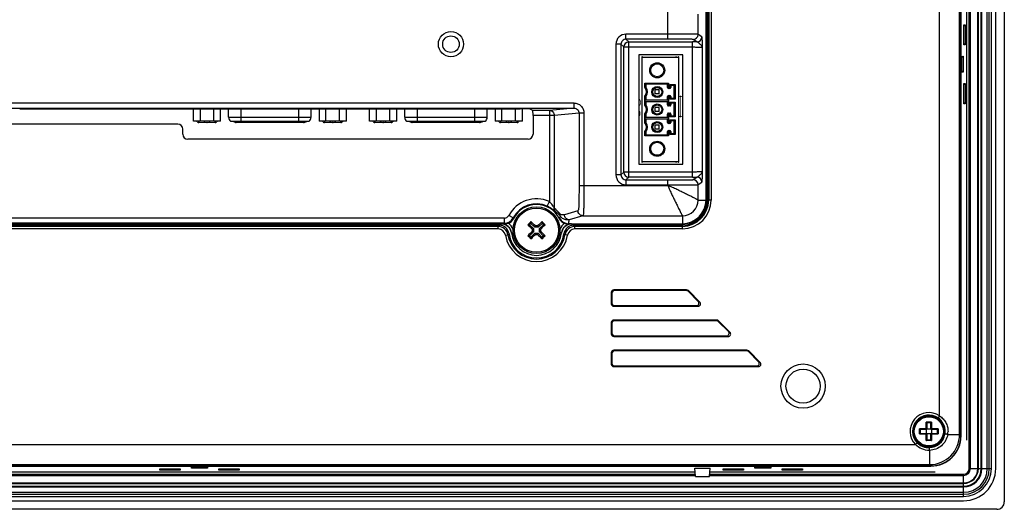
# Model space of a CAD drawing. Header units: millimetres. Extents: x 0 to 2577, y 0 to 841.
# Tile 60 of 68: x 2372 to 2568, y 361 to 458. Entities that reach past the tile are written whole.
import ezdxf

# ---------------------------------------------------------------- set-up
doc = ezdxf.new("R2010")
doc.units = ezdxf.units.MM
doc.layers.add('11_COMPONENTS', color=7, linetype='Continuous')

msp = doc.modelspace()

# ---------------------------------------------------------------- linework, layer by layer
at = {"layer": '11_COMPONENTS', "color": 7, "linetype": 'Continuous'}
for p, q in [((2567.783, 620.359), (2567.783, 362.357)), ((2560.786, 368.958), (2560.786, 613.758)), ((2561.031, 368.958), (2561.031, 613.758)), ((2562.534, 368.958), (2562.534, 613.758)), ((2562.621, 368.958), (2562.621, 613.758)), ((2563.184, 368.958), (2563.184, 613.758)), ((2563.319, 368.958), (2563.319, 613.758)), ((2564.402, 368.958), (2564.402, 613.758)), ((2564.777, 368.958), (2564.777, 613.758)), ((2565.21, 368.958), (2565.21, 613.758)), ((2566.083, 368.958), (2566.083, 613.758)), ((2558.898, 375.733), (2558.898, 606.982)), ((2559.156, 375.476), (2559.156, 607.239)), ((2559.182, 375.45), (2559.182, 607.265)), ((2560.333, 374.608), (2560.333, 608.108)), ((2554.904, 379.439), (2554.904, 603.276)), ((2508.483, 422.358), (2508.483, 560.358)), ((2508.57, 422.358), (2508.57, 560.358)), ((2508.783, 560.358), (2508.783, 422.358)), ((2509.02, 560.358), (2509.02, 422.358)), ((2509.519, 560.358), (2509.519, 422.358)), ((2500.913, 454.339), (2500.913, 460.225)), ((2506.904, 455.295), (2506.904, 459.338)), ((2559.71, 457.199), (2559.991, 457.212)), ((2559.71, 456.936), (2559.991, 457.212)), ((2559.71, 453.217), (2559.71, 457.199)), ((2559.991, 457.212), (2559.991, 453.204)), ((2500.913, 455.338), (2492.576, 455.338)), ((2492.576, 454.339), (2492.576, 455.338)), ((2500.913, 454.339), (2492.576, 454.339)), ((2492.576, 454.339), (2493.123, 453.791)), ((2506.669, 453.787), (2505.906, 454.295)), ((2507.667, 454.786), (2506.904, 455.295)), ((2491.577, 453.339), (2490.577, 453.339)), ((2490.577, 453.339), (2490.577, 427.376)), ((2491.577, 453.339), (2492.124, 452.792)), ((2491.577, 453.339), (2491.577, 427.376)), ((2492.124, 452.792), (2505.814, 452.792)), ((2492.124, 427.923), (2492.124, 452.792)), ((2493.123, 453.791), (2505.814, 453.791)), ((2493.123, 426.924), (2493.123, 453.791)), ((2505.814, 426.924), (2505.814, 453.791)), ((2507.811, 428.023), (2507.811, 452.693)), ((2559.71, 453.48), (2559.991, 453.204)), ((2559.991, 453.204), (2559.71, 453.217)), ((2503.908, 451.258), (2495.158, 451.258)), ((2495.158, 451.258), (2495.158, 429.458)), ((2495.783, 450.758), (2503.033, 450.758)), ((2495.783, 429.958), (2495.783, 450.758)), ((2503.033, 450.758), (2503.033, 429.958)), ((2503.908, 429.458), (2503.908, 451.258)), ((2559.347, 450.932), (2559.617, 450.944)), ((2559.347, 450.678), (2559.617, 450.944)), ((2559.347, 447.784), (2559.347, 450.932)), ((2559.617, 450.944), (2559.617, 447.771)), ((2559.347, 448.037), (2559.617, 447.771)), ((2559.617, 447.771), (2559.347, 447.784)), ((2496.333, 445.608), (2501.033, 445.608)), ((2496.333, 444.706), (2496.333, 445.608)), ((2496.333, 445.608), (2496.533, 445.408)), ((2500.833, 445.408), (2496.533, 445.408)), ((2496.533, 445.408), (2496.533, 444.774)), ((2501.033, 445.608), (2500.833, 445.408)), ((2500.833, 444.758), (2500.833, 445.408)), ((2500.833, 444.758), (2501.483, 444.758)), ((2501.033, 445.608), (2501.033, 444.558)), ((2501.283, 444.558), (2501.033, 444.558)), ((2501.283, 445.308), (2502.333, 445.308)), ((2501.283, 444.558), (2501.283, 445.308)), ((2501.283, 445.308), (2501.483, 445.108)), ((2502.133, 445.108), (2501.483, 445.108)), ((2501.483, 445.108), (2501.483, 444.758)), ((2502.333, 445.308), (2502.133, 445.108)), ((2502.133, 442.608), (2502.133, 445.108)), ((2502.333, 445.308), (2502.333, 442.408)), ((2559.71, 445.499), (2559.991, 445.512)), ((2559.71, 445.236), (2559.991, 445.512)), ((2559.71, 441.517), (2559.71, 445.499)), ((2559.991, 445.512), (2559.991, 441.504)), ((2496.333, 441.206), (2496.333, 443.009)), ((2496.533, 442.941), (2496.533, 442.308)), ((2499.183, 444.258), (2498.383, 444.258)), ((2498.383, 443.458), (2498.383, 444.258)), ((2499.183, 443.458), (2498.383, 443.458)), ((2499.183, 443.458), (2499.183, 444.258)), ((2501.483, 442.958), (2500.833, 442.958)), ((2500.833, 442.308), (2500.833, 442.958)), ((2501.033, 443.158), (2501.283, 443.158)), ((2501.033, 443.158), (2501.033, 441.058)), ((2501.283, 442.408), (2501.283, 443.158)), ((2501.283, 442.408), (2501.483, 442.608)), ((2502.333, 442.408), (2501.283, 442.408)), ((2501.483, 442.958), (2501.483, 442.608)), ((2501.483, 442.608), (2502.133, 442.608)), ((2502.333, 442.408), (2502.133, 442.608)), ((2322.618, 441.655), (2482.199, 441.655)), ((2322.618, 440.655), (2482.199, 440.655)), ((2372.047, 440.481), (2471.518, 440.481)), ((2406.58, 438.058), (2406.58, 440.481)), ((2407.934, 440.481), (2407.934, 438.058)), ((2410.641, 438.058), (2410.641, 440.481)), ((2411.995, 438.058), (2411.995, 440.481)), ((2413.583, 438.808), (2413.583, 440.481)), ((2416.033, 440.481), (2416.033, 438.008)), ((2427.533, 438.008), (2427.533, 440.481)), ((2429.983, 438.808), (2429.983, 440.481)), ((2431.57, 440.481), (2431.57, 438.058)), ((2432.924, 438.058), (2432.924, 440.481)), ((2435.631, 438.058), (2435.631, 440.481)), ((2436.985, 438.058), (2436.985, 440.481)), ((2441.58, 438.058), (2441.58, 440.481)), ((2442.934, 440.481), (2442.934, 438.058)), ((2445.641, 438.058), (2445.641, 440.481)), ((2446.995, 438.058), (2446.995, 440.481)), ((2448.583, 438.808), (2448.583, 440.481)), ((2451.033, 440.481), (2451.033, 438.008)), ((2462.533, 438.008), (2462.533, 440.481)), ((2464.983, 438.808), (2464.983, 440.481)), ((2466.57, 440.481), (2466.57, 438.058)), ((2467.924, 438.058), (2467.924, 440.481)), ((2470.631, 438.058), (2470.631, 440.481)), ((2471.985, 438.058), (2471.985, 440.48)), ((2474.061, 440.175), (2473.517, 440.447)), ((2482.199, 440.655), (2477.343, 440.175)), ((2482.199, 441.655), (2482.199, 440.655)), ((2496.333, 442.108), (2496.533, 442.308)), ((2496.333, 442.108), (2496.533, 441.908)), ((2496.533, 442.308), (2500.833, 442.308)), ((2500.833, 441.908), (2496.533, 441.908)), ((2496.533, 441.908), (2496.533, 441.274)), ((2499.183, 440.758), (2498.383, 440.758)), ((2498.383, 439.958), (2498.383, 440.758)), ((2499.183, 439.958), (2499.183, 440.758)), ((2501.033, 442.108), (2500.833, 442.308)), ((2501.033, 442.108), (2500.833, 441.908)), ((2500.833, 441.258), (2500.833, 441.908)), ((2500.833, 441.258), (2501.483, 441.258)), ((2501.283, 441.058), (2501.033, 441.058)), ((2501.283, 441.808), (2502.333, 441.808)), ((2501.283, 441.058), (2501.283, 441.808)), ((2501.283, 441.808), (2501.483, 441.608)), ((2502.133, 441.608), (2501.483, 441.608)), ((2501.483, 441.608), (2501.483, 441.258)), ((2502.333, 441.808), (2502.133, 441.608)), ((2502.133, 439.108), (2502.133, 441.608)), ((2502.333, 441.808), (2502.333, 438.908)), ((2559.71, 441.78), (2559.991, 441.504)), ((2559.991, 441.504), (2559.71, 441.517)), ((2413.583, 438.808), (2429.983, 438.808)), ((2448.583, 438.808), (2464.983, 438.808)), ((2477.343, 440.175), (2474.061, 440.175)), ((2478.328, 439.175), (2474.095, 439.175)), ((2474.095, 439.175), (2474.095, 435.444)), ((2477.343, 440.175), (2477.343, 422.046)), ((2483.238, 439.661), (2478.328, 439.175)), ((2478.328, 439.175), (2478.328, 420.729)), ((2484.223, 439.661), (2483.238, 439.661)), ((2483.238, 439.661), (2483.238, 425.228)), ((2484.223, 439.661), (2484.223, 425.228)), ((2496.333, 437.706), (2496.333, 439.509)), ((2496.333, 438.608), (2496.533, 438.808)), ((2496.333, 438.608), (2496.533, 438.408)), ((2496.533, 439.441), (2496.533, 438.808)), ((2496.533, 438.808), (2500.833, 438.808)), ((2499.183, 439.958), (2498.383, 439.958)), ((2501.483, 439.458), (2500.833, 439.458)), ((2500.833, 438.808), (2500.833, 439.458)), ((2501.033, 438.608), (2500.833, 438.808)), ((2501.033, 438.608), (2500.833, 438.408)), ((2501.033, 439.658), (2501.283, 439.658)), ((2501.033, 439.658), (2501.033, 437.558)), ((2501.283, 438.908), (2501.283, 439.658)), ((2501.283, 438.908), (2501.483, 439.108)), ((2502.333, 438.908), (2501.283, 438.908)), ((2501.483, 439.458), (2501.483, 439.108)), ((2501.483, 439.108), (2502.133, 439.108)), ((2502.333, 438.908), (2502.133, 439.108)), ((2403.47, 437.445), (2370.469, 437.445)), ((2411.995, 438.058), (2406.58, 438.058)), ((2413.982, 438.008), (2429.583, 438.008)), ((2418.283, 437.908), (2418.283, 438.008)), ((2418.995, 437.908), (2418.283, 437.908)), ((2418.322, 437.908), (2418.322, 438.008)), ((2418.381, 437.908), (2418.381, 438.008)), ((2418.48, 437.908), (2418.48, 438.008)), ((2418.579, 437.908), (2418.579, 438.008)), ((2418.678, 437.908), (2418.678, 438.008)), ((2418.777, 437.908), (2418.777, 438.008)), ((2418.876, 437.908), (2418.876, 438.008)), ((2418.936, 437.908), (2418.936, 438.008)), ((2418.975, 437.908), (2418.975, 438.008)), ((2418.995, 437.908), (2418.995, 438.008)), ((2428.783, 437.908), (2428.783, 438.008)), ((2428.783, 437.908), (2429.02, 437.908)), ((2428.901, 437.908), (2428.901, 438.008)), ((2429.02, 438.008), (2429.02, 437.908)), ((2436.985, 438.058), (2431.57, 438.058)), ((2446.995, 438.058), (2441.58, 438.058)), ((2448.982, 438.008), (2464.583, 438.008)), ((2453.283, 437.908), (2453.283, 438.008)), ((2453.995, 437.908), (2453.283, 437.908)), ((2453.322, 437.908), (2453.322, 438.008)), ((2453.381, 437.908), (2453.381, 438.008)), ((2453.48, 437.908), (2453.48, 438.008)), ((2453.579, 437.908), (2453.579, 438.008)), ((2453.678, 437.908), (2453.678, 438.008)), ((2453.777, 437.908), (2453.777, 438.008)), ((2453.876, 437.908), (2453.876, 438.008)), ((2453.936, 437.908), (2453.936, 438.008)), ((2453.975, 437.908), (2453.975, 438.008)), ((2453.995, 437.908), (2453.995, 438.008)), ((2463.783, 437.908), (2463.783, 438.008)), ((2463.783, 437.908), (2464.02, 437.908)), ((2463.901, 437.908), (2463.901, 438.008)), ((2464.02, 438.008), (2464.02, 437.908)), ((2471.985, 438.058), (2466.57, 438.058)), ((2500.833, 438.408), (2496.533, 438.408)), ((2496.533, 438.408), (2496.533, 437.774)), ((2499.183, 437.258), (2498.383, 437.258)), ((2498.383, 436.458), (2498.383, 437.258)), ((2499.183, 436.458), (2499.183, 437.258)), ((2500.833, 437.758), (2500.833, 438.408)), ((2500.833, 437.758), (2501.483, 437.758)), ((2501.283, 437.558), (2501.033, 437.558)), ((2501.283, 438.308), (2502.333, 438.308)), ((2501.283, 437.558), (2501.283, 438.308)), ((2501.283, 438.308), (2501.483, 438.108)), ((2502.133, 438.108), (2501.483, 438.108)), ((2501.483, 438.108), (2501.483, 437.758)), ((2502.333, 438.308), (2502.133, 438.108)), ((2502.133, 435.608), (2502.133, 438.108)), ((2502.333, 438.308), (2502.333, 435.408)), ((2404.47, 435.444), (2404.47, 436.446)), ((2496.333, 435.108), (2496.333, 436.009)), ((2496.333, 435.108), (2496.533, 435.308)), ((2501.033, 435.108), (2496.333, 435.108)), ((2496.533, 435.941), (2496.533, 435.308)), ((2496.533, 435.308), (2500.833, 435.308)), ((2499.183, 436.458), (2498.383, 436.458)), ((2501.483, 435.958), (2500.833, 435.958)), ((2500.833, 435.308), (2500.833, 435.958)), ((2501.033, 435.108), (2500.833, 435.308)), ((2501.033, 436.158), (2501.283, 436.158)), ((2501.033, 436.158), (2501.033, 435.108)), ((2501.283, 435.408), (2501.283, 436.158)), ((2501.283, 435.408), (2501.483, 435.608)), ((2502.333, 435.408), (2501.283, 435.408)), ((2501.483, 435.958), (2501.483, 435.608)), ((2501.483, 435.608), (2502.133, 435.608)), ((2502.333, 435.408), (2502.133, 435.608)), ((2473.096, 434.445), (2405.469, 434.445)), ((2495.158, 429.458), (2503.908, 429.458)), ((2503.033, 429.958), (2495.783, 429.958)), ((2491.577, 427.376), (2490.577, 427.376)), ((2491.577, 427.376), (2492.124, 427.923)), ((2505.814, 427.923), (2492.124, 427.923)), ((2492.576, 426.377), (2493.123, 426.924)), ((2505.814, 426.924), (2493.123, 426.924)), ((2505.906, 426.42), (2506.669, 426.928)), ((2483.238, 425.228), (2500.913, 425.228)), ((2492.576, 426.377), (2500.913, 426.377)), ((2492.576, 426.377), (2492.576, 425.377)), ((2492.576, 425.377), (2500.913, 425.377)), ((2500.913, 425.228), (2500.913, 426.377)), ((2506.904, 425.421), (2507.667, 425.929)), ((2506.904, 422.358), (2506.904, 425.421)), ((2476.933, 421.135), (2477.343, 422.046)), ((2506.904, 422.358), (2508.57, 422.358)), ((2509.519, 422.358), (2508.783, 422.358)), ((2470.156, 418.815), (2469.273, 419.284)), ((2483.02, 420.234), (2480.319, 419.432)), ((2484.005, 419.236), (2481.304, 418.433)), ((2484.005, 419.236), (2503.783, 419.236)), ((2503.783, 419.236), (2503.783, 417.57)), ((2347.152, 417.658), (2468.413, 417.658)), ((2347.738, 417.57), (2467.827, 417.57)), ((2467.352, 417.358), (2348.213, 417.358)), ((2467.147, 417.12), (2348.418, 417.12)), ((2468.391, 418.753), (2363.122, 418.753)), ((2468.391, 417.755), (2363.122, 417.755)), ((2467.147, 416.621), (2467.147, 417.12)), ((2468.391, 417.755), (2468.391, 418.753)), ((2468.478, 417.619), (2468.412, 417.658)), ((2470.249, 418.703), (2470.188, 418.737)), ((2473.079, 417.455), (2473.422, 417.455)), ((2473.687, 417.72), (2473.422, 417.455)), ((2473.422, 417.455), (2474.197, 416.679)), ((2473.688, 418.062), (2473.687, 417.72)), ((2473.687, 417.72), (2474.462, 416.944)), ((2474.569, 417.203), (2474.462, 416.944)), ((2475.104, 416.944), (2474.462, 416.944)), ((2474.997, 417.202), (2475.104, 416.944)), ((2475.879, 417.718), (2475.104, 416.944)), ((2476.144, 417.453), (2475.369, 416.678)), ((2475.88, 418.061), (2475.879, 417.718)), ((2476.144, 417.453), (2475.879, 417.718)), ((2476.487, 417.453), (2476.144, 417.453)), ((2479.377, 418.737), (2479.316, 418.703)), ((2481.153, 417.658), (2481.087, 417.619)), ((2481.152, 417.658), (2503.783, 417.658)), ((2481.738, 417.57), (2503.783, 417.57)), ((2503.783, 417.358), (2482.213, 417.358)), ((2503.783, 417.12), (2482.418, 417.12)), ((2482.418, 416.621), (2482.418, 417.12)), ((2503.783, 416.621), (2503.783, 417.358)), ((2467.147, 416.621), (2348.418, 416.621)), ((2468.626, 415.362), (2469.119, 415.442)), ((2469.811, 415.826), (2470.16, 415.864)), ((2473.078, 415.263), (2473.421, 415.263)), ((2473.421, 415.263), (2474.196, 416.037)), ((2473.421, 415.263), (2473.686, 414.997)), ((2473.685, 414.655), (2473.686, 414.997)), ((2473.686, 414.997), (2474.461, 415.772)), ((2473.938, 416.572), (2474.197, 416.679)), ((2473.938, 416.145), (2474.196, 416.037)), ((2474.197, 416.679), (2474.196, 416.037)), ((2474.461, 415.772), (2475.103, 415.771)), ((2474.568, 415.513), (2474.461, 415.772)), ((2474.996, 415.513), (2475.103, 415.771)), ((2475.878, 414.996), (2475.103, 415.771)), ((2475.368, 416.036), (2475.369, 416.678)), ((2475.627, 416.143), (2475.368, 416.036)), ((2476.143, 415.261), (2475.368, 416.036)), ((2475.627, 416.571), (2475.369, 416.678)), ((2475.877, 414.653), (2475.878, 414.996)), ((2475.878, 414.996), (2476.143, 415.261)), ((2476.486, 415.261), (2476.143, 415.261)), ((2479.754, 415.826), (2479.405, 415.864)), ((2480.939, 415.362), (2480.446, 415.442)), ((2503.783, 416.621), (2482.418, 416.621)), ((2489.783, 403.858), (2489.651, 403.989)), ((2489.651, 403.989), (2489.651, 401.726)), ((2489.783, 403.858), (2489.783, 401.857)), ((2504.63, 404.489), (2490.151, 404.489)), ((2490.282, 404.358), (2490.151, 404.489)), ((2504.576, 404.358), (2490.282, 404.358)), ((2504.576, 404.358), (2504.63, 404.489)), ((2504.929, 404.211), (2504.983, 404.342)), ((2506.93, 402.21), (2504.929, 404.211)), ((2507.246, 402.079), (2504.983, 404.342)), ((2489.783, 401.857), (2489.651, 401.726)), ((2490.282, 401.358), (2490.151, 401.227)), ((2490.282, 401.358), (2506.577, 401.358)), ((2506.577, 401.358), (2506.893, 401.227)), ((2506.93, 402.21), (2507.246, 402.079)), ((2490.151, 401.227), (2506.893, 401.227)), ((2489.783, 397.858), (2489.651, 397.989)), ((2489.651, 397.989), (2489.651, 395.726)), ((2489.783, 397.858), (2489.783, 395.857)), ((2510.63, 398.489), (2490.151, 398.489)), ((2490.282, 398.358), (2490.151, 398.489)), ((2510.576, 398.358), (2490.282, 398.358)), ((2510.576, 398.358), (2510.63, 398.489)), ((2510.929, 398.211), (2510.983, 398.342)), ((2512.93, 396.21), (2510.929, 398.211)), ((2513.246, 396.079), (2510.983, 398.342)), ((2489.783, 395.857), (2489.651, 395.726)), ((2512.93, 396.21), (2513.246, 396.079)), ((2490.282, 395.358), (2490.151, 395.227)), ((2490.151, 395.227), (2512.893, 395.227)), ((2490.282, 395.358), (2512.577, 395.358)), ((2512.577, 395.358), (2512.893, 395.227)), ((2489.783, 391.858), (2489.651, 391.989)), ((2489.651, 391.989), (2489.651, 389.726)), ((2489.783, 391.858), (2489.783, 389.857)), ((2516.63, 392.489), (2490.151, 392.489)), ((2490.282, 392.358), (2490.151, 392.489)), ((2516.576, 392.358), (2490.282, 392.358)), ((2516.576, 392.358), (2516.63, 392.489)), ((2516.929, 392.211), (2516.983, 392.342)), ((2518.93, 390.21), (2516.929, 392.211)), ((2519.246, 390.079), (2516.983, 392.342)), ((2489.783, 389.857), (2489.651, 389.726)), ((2518.93, 390.21), (2519.246, 390.079)), ((2490.282, 389.358), (2490.151, 389.227)), ((2490.151, 389.227), (2518.893, 389.227)), ((2490.282, 389.358), (2518.577, 389.358)), ((2518.577, 389.358), (2518.893, 389.227)), ((2553.291, 378.188), (2552.274, 378.188)), ((2552.274, 376.866), (2552.274, 378.188)), ((2552.383, 378.06), (2552.383, 376.758)), ((2553.183, 378.058), (2552.383, 378.058)), ((2553.183, 376.758), (2553.183, 378.06)), ((2553.291, 378.188), (2553.291, 376.866)), ((2554.904, 379.439), (2554.62, 379.028)), ((2552.274, 376.866), (2550.952, 376.866)), ((2550.952, 375.849), (2550.952, 376.866)), ((2550.952, 375.849), (2552.274, 375.849)), ((2552.383, 376.758), (2551.08, 376.758)), ((2551.08, 375.958), (2552.383, 375.958)), ((2551.083, 376.758), (2551.083, 375.958)), ((2552.283, 376.858), (2552.274, 376.866)), ((2552.274, 375.849), (2552.283, 375.858)), ((2552.274, 374.527), (2552.274, 375.849)), ((2552.283, 375.958), (2552.283, 376.758)), ((2552.383, 376.858), (2553.183, 376.858)), ((2552.383, 375.958), (2552.383, 374.655)), ((2553.183, 375.858), (2552.383, 375.858)), ((2554.485, 376.758), (2553.183, 376.758)), ((2553.183, 375.958), (2554.485, 375.958)), ((2553.183, 374.655), (2553.183, 375.958)), ((2553.283, 376.858), (2553.291, 376.866)), ((2553.283, 376.758), (2553.283, 375.958)), ((2553.291, 375.849), (2553.283, 375.858)), ((2554.613, 376.866), (2553.291, 376.866)), ((2553.291, 375.849), (2554.613, 375.849)), ((2553.291, 375.849), (2553.291, 374.527)), ((2554.483, 375.958), (2554.483, 376.758)), ((2554.613, 376.866), (2554.613, 375.849)), ((2550.113, 373.736), (2550.47, 374.087)), ((2553.291, 374.527), (2552.274, 374.527)), ((2552.383, 374.658), (2553.183, 374.658)), ((2556.54, 375.733), (2558.898, 375.733)), ((2558.898, 375.733), (2559.156, 375.476)), ((2265.452, 373.736), (2550.113, 373.736)), ((2552.907, 372.575), (2552.907, 369.742)), ((2262.375, 369.458), (2553.19, 369.458)), ((2262.401, 369.484), (2553.164, 369.484)), ((2262.658, 369.742), (2552.907, 369.742)), ((2309.251, 368.308), (2506.314, 368.308)), ((2399.907, 368.648), (2399.92, 368.932)), ((2400.185, 368.932), (2399.907, 368.648)), ((2403.958, 368.648), (2399.907, 368.648)), ((2399.92, 368.932), (2403.945, 368.932)), ((2403.68, 368.932), (2403.958, 368.648)), ((2403.945, 368.932), (2403.958, 368.648)), ((2406.174, 369.022), (2406.187, 369.295)), ((2406.442, 369.295), (2406.174, 369.022)), ((2409.391, 369.022), (2406.174, 369.022)), ((2406.187, 369.295), (2409.378, 369.295)), ((2409.123, 369.295), (2409.391, 369.022)), ((2409.378, 369.295), (2409.391, 369.022)), ((2411.607, 368.648), (2411.62, 368.932)), ((2411.885, 368.932), (2411.607, 368.648)), ((2415.658, 368.648), (2411.607, 368.648)), ((2411.62, 368.932), (2415.645, 368.932)), ((2415.38, 368.932), (2415.658, 368.648)), ((2415.645, 368.932), (2415.658, 368.648)), ((2506.283, 369.022), (2509.283, 369.022)), ((2506.365, 367.358), (2506.283, 369.022)), ((2509.2, 367.358), (2509.283, 369.022)), ((2509.251, 368.308), (2554.033, 368.308)), ((2511.907, 368.648), (2511.92, 368.932)), ((2512.185, 368.932), (2511.907, 368.648)), ((2515.958, 368.648), (2511.907, 368.648)), ((2511.92, 368.932), (2515.945, 368.932)), ((2515.68, 368.932), (2515.958, 368.648)), ((2515.945, 368.932), (2515.958, 368.648)), ((2518.174, 369.022), (2518.187, 369.295)), ((2518.442, 369.295), (2518.174, 369.022)), ((2521.391, 369.022), (2518.174, 369.022)), ((2518.187, 369.295), (2521.378, 369.295)), ((2521.123, 369.295), (2521.391, 369.022)), ((2521.378, 369.295), (2521.391, 369.022)), ((2523.607, 368.648), (2523.62, 368.932)), ((2523.885, 368.932), (2523.607, 368.648)), ((2527.658, 368.648), (2523.607, 368.648)), ((2523.62, 368.932), (2527.645, 368.932)), ((2527.38, 368.932), (2527.658, 368.648)), ((2527.645, 368.932), (2527.658, 368.648)), ((2552.907, 369.742), (2553.164, 369.484)), ((2560.786, 368.958), (2565.21, 368.958)), ((2255.883, 366.106), (2559.683, 366.106)), ((2309.214, 367.609), (2506.351, 367.609)), ((2309.227, 367.855), (2506.338, 367.855)), ((2506.365, 367.358), (2509.2, 367.358)), ((2509.214, 367.609), (2559.683, 367.609)), ((2509.227, 367.855), (2559.683, 367.855)), ((2559.683, 363.43), (2559.683, 367.855)), ((2255.883, 366.02), (2559.683, 366.02)), ((2255.883, 365.456), (2559.683, 365.456)), ((2255.883, 365.321), (2559.683, 365.321)), ((2255.883, 364.238), (2559.683, 364.238)), ((2255.883, 363.863), (2559.683, 363.863)), ((2255.883, 363.43), (2559.683, 363.43)), ((2255.883, 362.558), (2559.683, 362.558)), ((2566.283, 360.858), (2249.282, 360.858))]:
    msp.add_line(p, q, dxfattribs=at)
at = {"layer": '11_COMPONENTS', "color": 7, "linetype": 'Continuous', "const_width": 0.149}
for points in [[(2495.158, 441.02, 0.4403377), (2495.158, 442.495)], [(2495.158, 438.926, 0.3558424), (2495.158, 440.189)], [(2407.283, 438.058, 0.4044082), (2407.583, 437.768)], [(2407.378, 438.058, 0.3423868), (2409.07, 438.058)], [(2409.495, 438.058, 0.3423868), (2411.187, 438.058)], [(2410.983, 437.768, 0.4044082), (2411.282, 438.058)], [(2414.386, 438.008, 0.1786856), (2415.036, 437.768)], [(2428.529, 437.768, 0.1786856), (2429.179, 438.008)], [(2432.283, 438.058, 0.4044082), (2432.583, 437.768)], [(2432.378, 438.058, 0.3423868), (2434.07, 438.058)], [(2434.495, 438.058, 0.3423868), (2436.187, 438.058)], [(2435.983, 437.768, 0.4044082), (2436.282, 438.058)], [(2442.283, 438.058, 0.4044082), (2442.583, 437.768)], [(2442.378, 438.058, 0.3423868), (2444.07, 438.058)], [(2444.495, 438.058, 0.3423868), (2446.187, 438.058)], [(2445.983, 437.768, 0.4044082), (2446.282, 438.058)], [(2449.386, 438.008, 0.1786856), (2450.036, 437.768)], [(2463.529, 437.768, 0.1786856), (2464.179, 438.008)], [(2467.283, 438.058, 0.4044082), (2467.583, 437.768)], [(2467.378, 438.058, 0.3423868), (2469.07, 438.058)], [(2469.495, 438.058, 0.3423868), (2471.187, 438.058)], [(2470.983, 437.768, 0.4044082), (2471.282, 438.058)]]:
    msp.add_lwpolyline(points, format="xyb", dxfattribs=at)
for points in [[(2503.908, 442.958), (2503.383, 442.958)], [(2503.383, 442.958), (2503.383, 438.958)], [(2503.383, 438.958), (2503.908, 438.958)], [(2410.983, 437.768), (2407.583, 437.768)], [(2409.283, 437.768), (2409.283, 438.058)], [(2415.036, 437.768), (2428.529, 437.768)], [(2432.583, 437.768), (2435.983, 437.768)], [(2434.283, 437.768), (2434.283, 438.058)], [(2445.983, 437.768), (2442.583, 437.768)], [(2444.283, 437.768), (2444.283, 438.058)], [(2450.036, 437.768), (2463.529, 437.768)], [(2467.583, 437.768), (2470.983, 437.768)], [(2469.283, 437.768), (2469.283, 438.058)]]:
    msp.add_lwpolyline(points, dxfattribs=at)
at = {"layer": '11_COMPONENTS', "color": 7, "linetype": 'Continuous'}
for centre, radius in [((2457.783, 453.358), 2.5), ((2457.783, 453.358), 1.65), ((2498.783, 448.158), 1.5), ((2498.783, 448.158), 1.3), ((2498.783, 443.858), 1.1), ((2498.783, 443.858), 0.9), ((2503.383, 442.958), 0.0625), ((2498.783, 440.358), 1.1), ((2498.783, 440.358), 0.9), ((2503.383, 438.958), 0.0625), ((2407.583, 437.768), 0.0625), ((2409.283, 437.768), 0.0625), ((2410.983, 437.768), 0.0625), ((2415.036, 437.768), 0.0625), ((2428.529, 437.768), 0.0625), ((2432.583, 437.768), 0.0625), ((2434.283, 437.768), 0.0625), ((2435.983, 437.768), 0.0625), ((2442.583, 437.768), 0.0625), ((2444.283, 437.768), 0.0625), ((2445.983, 437.768), 0.0625), ((2450.036, 437.768), 0.0625), ((2463.529, 437.768), 0.0625), ((2467.583, 437.768), 0.0625), ((2469.283, 437.768), 0.0625), ((2470.983, 437.768), 0.0625), ((2498.783, 436.858), 1.1), ((2498.783, 436.858), 0.9), ((2498.783, 432.558), 1.5), ((2498.783, 432.558), 1.3), ((2474.783, 416.358), 4.65), ((2474.783, 416.358), 4.394), ((2527.783, 385.358), 4.4), ((2527.783, 385.358), 3.4), ((2552.783, 376.358), 3.163), ((2552.783, 376.358), 3), ((2552.783, 376.358), 2.896)]:
    msp.add_circle(centre, radius, dxfattribs=at)
for centre, radius, start, end in [((2492.576, 453.34), 1.998, 89.98712, 180.01288), ((2492.574, 453.341), 0.998, 89.89171, 180.10829), ((2505.903, 455.296), 1.001, 270.14718, 359.8995), ((2506.666, 454.788), 1.001, 270.14734, 359.89938), ((2493.125, 452.791), 1.001, 90.0838, 179.9162), ((2505.817, 370.138), 83.654, 89.41652, 90.00167), ((2495.783, 450.758), 0.0625, 0.96257, 269.99997), ((2502.533, 450.758), 0.0625, 0.96257, 180), ((2503.033, 450.758), 0.0625, 269.99997, 180), ((2495.783, 448.958), 0.0625, 90.00003, 269.99997), ((2495.783, 447.358), 0.0625, 90.00003, 269.99997), ((2499.295, 436.319), 8.895, 108.09434, 109.45505), ((2495.283, 443.858), 1.35, 321.05756, 38.94244), ((2495.283, 443.858), 1.55, 323.75068, 36.24932), ((2501.033, 444.758), 0.2, 180, 270), ((2501.283, 444.758), 0.2, 270, 360), ((2499.315, 451.455), 8.957, 250.54967, 251.90094), ((2501.033, 442.958), 0.2, 90, 180), ((2501.283, 442.958), 0.2, 0, 90), ((2503.033, 444.203), 0.0625, 269.99997, 90.00003), ((2503.033, 443.703), 0.0625, 269.99997, 90.00003), ((2499.295, 432.819), 8.895, 108.09434, 109.45505), ((2495.283, 440.358), 1.35, 321.05756, 38.94244), ((2495.283, 440.358), 1.55, 323.75068, 36.24932), ((2501.033, 441.258), 0.2, 180, 270), ((2501.283, 441.258), 0.2, 270, 360), ((2414.583, 438.808), 1, 180, 233.1301), ((2428.983, 438.808), 1, 306.8699, 0), ((2449.583, 438.808), 1, 180, 233.1301), ((2463.983, 438.808), 1, 306.8699, 0), ((2499.315, 447.955), 8.957, 250.54967, 251.90094), ((2501.033, 439.458), 0.2, 90, 180), ((2501.283, 439.458), 0.2, 0, 90), ((2407.283, 438.068), 0.0625, 198.81197, 341.18772), ((2411.283, 438.068), 0.0625, 198.81197, 341.18772), ((2432.283, 438.068), 0.0625, 198.81197, 341.18772), ((2436.283, 438.068), 0.0625, 198.81197, 341.18772), ((2442.283, 438.068), 0.0625, 198.81197, 341.18772), ((2446.283, 438.068), 0.0625, 198.81197, 341.18772), ((2467.283, 438.068), 0.0625, 198.81197, 341.18772), ((2471.283, 438.068), 0.0625, 198.81197, 341.18772), ((2499.295, 429.319), 8.895, 108.09434, 109.45505), ((2495.283, 436.858), 1.35, 321.05756, 38.94244), ((2495.283, 436.858), 1.55, 323.75068, 36.24932), ((2501.033, 437.758), 0.2, 180, 270), ((2501.283, 437.758), 0.2, 270, 360), ((2499.315, 444.455), 8.957, 250.54967, 251.90094), ((2501.033, 435.958), 0.2, 90, 180), ((2501.283, 435.958), 0.2, 0, 90), ((2495.783, 433.358), 0.0625, 90.00003, 269.99997), ((2495.783, 431.758), 0.0625, 90.00003, 269.99997), ((2495.783, 429.958), 0.0625, 90.00003, 0.96257), ((2502.533, 429.958), 0.0625, 180, 0.96257), ((2503.033, 429.958), 0.0625, 180, 90.00003), ((2492.576, 427.376), 1.998, 179.98597, 270.01403), ((2492.574, 427.374), 0.998, 179.89171, 270.10829), ((2493.125, 427.925), 1.001, 180.0827, 269.9173), ((2505.826, 508.774), 81.85, 269.99189, 270.58993), ((2506.666, 425.927), 1.001, 0.10066, 89.85283), ((2505.903, 425.419), 1.001, 0.10061, 89.8527), ((2503.283, 423.358), 5.5, 342.29687, 15.92736), ((2474.783, 416.358), 6.238, 65.76202, 152.02271), ((2474.783, 416.358), 5.239, 65.76202, 152.02271), ((2474.783, 416.358), 5.105, 27.35574, 152.64426), ((2503.783, 422.358), 5.737, 270, 0), ((2503.783, 422.358), 5.237, 270, 0), ((2503.783, 422.358), 5, 270, 0), ((2503.783, 422.358), 4.787, 270, 0), ((2503.783, 422.358), 4.7, 270, 0), ((2503.779, 422.361), 3.125, 270.05636, 359.94364), ((2468.391, 419.753), 0.999, 270.00832, 332.04064), ((2474.994, 416.286), 5.555, 37.34013, 53.12092), ((2475.955, 416.295), 4.578, 38.57599, 54.80397), ((2471.781, 421.867), 8.216, 337.60895, 340.68011), ((2484.899, 402.01), 23.312, 138.82497, 139.59501), ((2467.146, 415.122), 1.998, 9.20805, 89.97596), ((2467.353, 415.361), 1.996, 7.62416, 90.01978), ((2467.822, 415.614), 2, 6.09472, 89.993), ((2474.783, 418.357), 7, 186.0945, 186.45509), ((2467.827, 415.573), 1.997, 86.51797, 89.99756), ((2467.827, 415.57), 2, 9.92779, 86.52143), ((2468.39, 419.755), 2, 270.01771, 331.98181), ((2479.443, 420.223), 11.324, 192.59236, 193.09615), ((2468.411, 419.66), 2.002, 270.07262, 332.57284), ((2468.473, 419.622), 1.999, 289.52103, 332.64207), ((2467.822, 415.614), 2.5, 22.13576, 58.15377), ((2477.65, 421.814), 8.072, 201.8062, 202.40183), ((2545.61, 345.438), 102.211, 134.96273, 135.20366), ((2545.234, 486.75), 100.041, 223.84204, 224.54732), ((2545.628, 345.421), 102.236, 134.72198, 134.96284), ((2405.065, 346.784), 98.942, 45.37433, 46.08744), ((2474.716, 313.97), 103.232, 89.84422, 90.08139), ((2545.175, 345.906), 100.041, 133.84204, 134.54732), ((2405.186, 486.098), 98.975, 315.37449, 316.08736), ((2403.863, 345.53), 102.211, 44.72195, 45.20366), ((2481.092, 419.622), 1.999, 207.35793, 250.47898), ((2481.154, 419.66), 2.002, 207.42714, 269.96988), ((2481.743, 415.614), 2.5, 121.84618, 157.9117), ((2481.743, 415.614), 2, 90.007, 173.90528), ((2481.738, 415.57), 2, 93.47857, 170.07221), ((2482.212, 415.361), 1.996, 89.98022, 172.37584), ((2482.419, 415.122), 1.998, 90.02404, 170.79195), ((2478.885, 104.949), 312.678, 89.47625, 89.59644), ((2469.967, 420.258), 11.483, 346.91419, 350.85817), ((2481.738, 415.573), 1.997, 90.00244, 93.48203), ((2474.782, 418.357), 7, 353.54491, 353.9055), ((2464.666, 402.01), 23.312, 40.405, 41.17503), ((2467.148, 415.124), 1.497, 9.16537, 90.01864), ((2474.783, 416.358), 6.237, 189.18402, 350.81598), ((2478.624, 404.684), 14.356, 130.33854, 131.46079), ((2474.783, 416.358), 5.737, 189.18402, 350.81598), ((2474.783, 416.358), 5.5, 187.64394, 352.35606), ((2467.829, 415.57), 1.998, 6.46253, 9.93851), ((2474.783, 416.358), 5, 186.10077, 353.89923), ((2544.356, 346.64), 98.942, 135.37433, 136.08744), ((2545.72, 487.203), 102.236, 224.72198, 224.96284), ((2404.39, 486.809), 100.041, 313.84204, 314.54732), ((2577.17, 416.291), 103.232, 179.84422, 180.08139), ((2474.849, 518.745), 103.232, 269.84422, 270.08139), ((2544.5, 485.931), 98.942, 225.37433, 226.08744), ((2372.395, 416.424), 103.232, 359.84422, 0.08139), ((2404.341, 345.974), 100.027, 43.84199, 44.54736), ((2403.976, 487.257), 102.182, 314.9627, 315.20369), ((2481.736, 415.57), 1.998, 170.06149, 173.53747), ((2470.941, 404.684), 14.356, 48.53921, 49.66146), ((2482.417, 415.124), 1.497, 89.98136, 170.83463), ((2545.702, 487.185), 102.211, 224.96273, 225.20366), ((2403.937, 487.295), 102.236, 314.72198, 314.96284), ((2552.783, 376.358), 3.741, 55.45718, 224.48027), ((2552.783, 376.358), 3.241, 55.45718, 224.48027), ((2551.444, 377.32), 1.202, 45.72243, 46.28183), ((2551.416, 377.291), 1.241, 44.25438, 45.70595), ((2554.149, 377.291), 1.242, 134.25202, 135.70359), ((2554.121, 377.32), 1.202, 133.7136, 134.273), ((2552.782, 376.359), 3.241, 359.96944, 55.42705), ((2551.821, 377.696), 1.202, 223.7136, 224.273), ((2551.821, 375.019), 1.202, 135.72243, 136.28183), ((2551.85, 377.724), 1.242, 224.25202, 225.70359), ((2551.849, 374.991), 1.241, 134.25438, 135.70595), ((2552.783, 376.356), 3.239, 271.89956, 350.41022), ((2553.716, 374.99), 1.242, 44.30204, 45.75347), ((2553.715, 377.724), 1.242, 314.3045, 315.75593), ((2553.744, 377.696), 1.202, 315.7281, 316.2875), ((2553.744, 375.019), 1.202, 43.71932, 44.27872), ((2552.768, 376.358), 3.255, 350.42074, 359.99202), ((2553.068, 376.359), 3.528, 349.78632, 359.97739), ((2552.782, 376.359), 3.242, 224.49976, 271.91813), ((2551.444, 375.396), 1.202, 313.71932, 314.27872), ((2551.415, 375.424), 1.242, 314.30204, 315.75347), ((2552.895, 375.746), 6.004, 270.11496, 359.88504), ((2554.149, 375.425), 1.242, 224.3045, 225.75593), ((2554.121, 375.396), 1.202, 225.7281, 226.2875), ((2559.683, 368.958), 6.4, 270, 0), ((2559.683, 368.958), 5.528, 270, 0), ((2559.683, 368.958), 5.095, 270, 0), ((2559.683, 368.958), 4.72, 270, 0), ((2559.683, 368.958), 3.636, 270, 0), ((2559.683, 368.958), 3.502, 270, 0), ((2559.683, 368.958), 2.938, 270, 0), ((2559.683, 368.958), 2.852, 270, 0), ((2559.683, 368.958), 1.348, 270, 0), ((2559.683, 368.958), 1.103, 270, 0)]:
    msp.add_arc(centre, radius, start, end, dxfattribs=at)
for centre, major_axis, ratio, start_param, end_param in [((2471.518, 440.446), (2, 0), 0.0174551, 0.0349066, 1.5707963), ((2474.06, 439.175), (0, 1), 0.0349208, -1.5707963, -0.0174533), ((2403.469, 436.444), (0.708, 0.708), 0.9987828, -0.7847892, 0.7847892), ((2405.47, 435.446), (0.708, 0.708), 0.9987828, -3.9263818, -2.3568035), ((2473.095, 435.446), (0.708, -0.708), 0.9987828, -0.7847892, 0.7847892), ((2490.152, 403.988), (0.355, -0.355), 0.9972647, 2.357564, 3.9256213), ((2490.283, 403.857), (0.355, -0.355), 0.9972647, 2.357564, 3.9256213), ((2504.575, 403.857), (-0.192, -0.463), 0.998395, 2.7494612, 3.5337241), ((2504.629, 403.988), (0.192, 0.463), 0.998395, -0.3921315, 0.3921315), ((2490.152, 401.727), (0.355, 0.355), 0.9972647, 2.357564, 3.9256213), ((2490.283, 401.858), (0.355, 0.355), 0.9972647, 2.357564, 3.9256213), ((2506.574, 401.858), (-0.466, 0.193), 0.9907525, 1.9667909, 4.3163944), ((2506.89, 401.727), (0.466, -0.193), 0.9907525, -1.1748018, 1.1748018), ((2490.152, 397.988), (0.355, -0.355), 0.9972647, 2.357564, 3.9256213), ((2490.283, 397.857), (0.355, -0.355), 0.9972647, 2.357564, 3.9256213), ((2510.575, 397.857), (-0.192, -0.463), 0.998395, 2.7494612, 3.5337241), ((2510.629, 397.988), (0.192, 0.463), 0.998395, -0.3921315, 0.3921315), ((2490.152, 395.727), (0.355, 0.355), 0.9972647, 2.357564, 3.9256213), ((2490.283, 395.858), (0.355, 0.355), 0.9972647, 2.357564, 3.9256213), ((2512.574, 395.858), (-0.466, 0.193), 0.9907525, 1.9667909, 4.3163944), ((2512.89, 395.727), (0.466, -0.193), 0.9907525, -1.1748018, 1.1748018), ((2490.152, 391.988), (0.355, -0.355), 0.9972647, 2.357564, 3.9256213), ((2490.283, 391.857), (0.355, -0.355), 0.9972647, 2.357564, 3.9256213), ((2516.575, 391.857), (-0.192, -0.463), 0.998395, 2.7494612, 3.5337241), ((2516.629, 391.988), (0.192, 0.463), 0.998395, -0.3921315, 0.3921315), ((2490.152, 389.727), (0.355, 0.355), 0.9972647, 2.357564, 3.9256213), ((2490.283, 389.858), (0.355, 0.355), 0.9972647, 2.357564, 3.9256213), ((2518.574, 389.858), (-0.466, 0.193), 0.9907525, 1.9667909, 4.3163944), ((2518.89, 389.727), (0.466, -0.193), 0.9907525, -1.1748018, 1.1748018), ((2553.148, 375.493), (-4.254, 4.254), 0.9972647, -3.9256213, -2.357564), ((2553.174, 375.466), (-4.254, 4.254), 0.9972647, -3.9256213, -2.357564), ((2566.282, 362.359), (1.062, -1.062), 0.9987828, -0.7847892, 0.7847892)]:
    msp.add_ellipse(centre, major_axis=major_axis, ratio=ratio, start_param=start_param, end_param=end_param, dxfattribs=at)
for points, knots in [([(2506.904, 455.295), (2506.888, 455.303), (2506.822, 455.306), (2506.679, 455.315), (2506.437, 455.316), (2506.112, 455.32), (2505.727, 455.324), (2505.166, 455.329), (2504.443, 455.333), (2503.566, 455.336), (2502.682, 455.337), (2501.798, 455.338), (2501.208, 455.338), (2500.913, 455.338)], [0, 0, 0, 0, 0.0092, 0.0320498, 0.0727412, 0.1293424, 0.1951909, 0.2652945, 0.4101979, 0.5571286, 0.7046235, 0.852289, 1, 1, 1, 1]), ([(2505.906, 454.295), (2505.892, 454.304), (2505.817, 454.311), (2505.65, 454.322), (2505.384, 454.324), (2505.063, 454.328), (2504.726, 454.331), (2504.268, 454.333), (2503.692, 454.336), (2502.999, 454.337), (2502.304, 454.338), (2501.608, 454.338), (2501.144, 454.339), (2500.913, 454.339)], [0, 0, 0, 0, 0.009841, 0.0429847, 0.1025893, 0.1685041, 0.2363309, 0.304987, 0.443366, 0.5823237, 0.7214903, 0.8607335, 1, 1, 1, 1]), ([(2507.811, 452.693), (2507.803, 452.94), (2507.79, 453.303), (2507.77, 453.772), (2507.754, 454.083), (2507.736, 454.351), (2507.719, 454.54), (2507.703, 454.658), (2507.693, 454.72), (2507.682, 454.76), (2507.673, 454.782), (2507.667, 454.786)], [0, 0, 0, 0, 0.3530035, 0.5181767, 0.6686841, 0.7982967, 0.9004861, 0.9393398, 0.9691266, 0.9893353, 1, 1, 1, 1]), ([(2505.814, 452.792), (2506.061, 452.792), (2506.421, 452.789), (2506.88, 452.777), (2507.175, 452.765), (2507.421, 452.751), (2507.591, 452.736), (2507.696, 452.723), (2507.751, 452.714), (2507.787, 452.705), (2507.806, 452.698), (2507.811, 452.693)], [0, 0, 0, 0, 0.3700258, 0.5383637, 0.6873889, 0.8118041, 0.9072258, 0.9430016, 0.9704282, 0.9893633, 1, 1, 1, 1]), ([(2507.811, 452.693), (2507.797, 452.801), (2507.702, 452.964), (2507.528, 453.148), (2507.359, 453.301), (2507.176, 453.454), (2506.995, 453.601), (2506.833, 453.721), (2506.721, 453.782), (2506.669, 453.787)], [0, 0, 0, 0, 0.2024713, 0.3294294, 0.4720499, 0.6233033, 0.7721473, 0.9030482, 1, 1, 1, 1]), ([(2482.199, 441.655), (2482.46, 441.655), (2482.988, 441.554), (2483.661, 441.114), (2484.116, 440.451), (2484.223, 439.922), (2484.223, 439.661)], [0, 0, 0, 0, 0.2500653, 0.5000853, 0.7500508, 1, 1, 1, 1]), ([(2482.199, 440.655), (2482.33, 440.656), (2482.597, 440.608), (2482.943, 440.395), (2483.182, 440.064), (2483.239, 439.794), (2483.238, 439.661)], [0, 0, 0, 0, 0.248616, 0.4980934, 0.7486911, 1, 1, 1, 1]), ([(2477.343, 440.175), (2477.471, 440.174), (2477.731, 440.121), (2478.057, 439.898), (2478.276, 439.567), (2478.328, 439.305), (2478.328, 439.175)], [0, 0, 0, 0, 0.2481695, 0.4975353, 0.7483448, 1, 1, 1, 1]), ([(2507.811, 428.023), (2507.806, 428.018), (2507.787, 428.01), (2507.751, 428.001), (2507.696, 427.992), (2507.591, 427.979), (2507.421, 427.965), (2507.175, 427.95), (2506.88, 427.939), (2506.421, 427.927), (2506.061, 427.923), (2505.814, 427.923)], [0, 0, 0, 0, 0.0106372, 0.029573, 0.057001, 0.0927768, 0.188192, 0.312588, 0.4615888, 0.6299163, 1, 1, 1, 1]), ([(2506.668, 426.928), (2506.721, 426.934), (2506.833, 426.994), (2506.995, 427.115), (2507.176, 427.261), (2507.359, 427.415), (2507.528, 427.567), (2507.701, 427.751), (2507.797, 427.914), (2507.811, 428.023)], [0, 0, 0, 0, 0.0969545, 0.2278319, 0.3766473, 0.5279019, 0.6704931, 0.7974941, 1, 1, 1, 1]), ([(2507.667, 425.929), (2507.673, 425.933), (2507.682, 425.955), (2507.693, 425.995), (2507.703, 426.057), (2507.719, 426.175), (2507.736, 426.365), (2507.754, 426.632), (2507.77, 426.944), (2507.79, 427.412), (2507.803, 427.775), (2507.811, 428.023)], [0, 0, 0, 0, 0.0106632, 0.0308679, 0.0606533, 0.0995091, 0.2017308, 0.3313831, 0.4819036, 0.6470618, 1, 1, 1, 1]), ([(2483.238, 425.228), (2483.238, 424.995), (2483.238, 424.531), (2483.236, 423.834), (2483.231, 423.137), (2483.223, 422.442), (2483.213, 421.866), (2483.199, 421.407), (2483.186, 421.071), (2483.165, 420.742), (2483.146, 420.479), (2483.096, 420.257), (2483.02, 420.234)], [0, 0, 0, 0, 0.1387309, 0.2774383, 0.4160686, 0.554489, 0.6923254, 0.7607043, 0.8282439, 0.8938427, 0.9530203, 1, 1, 1, 1]), ([(2484.223, 425.228), (2484.223, 424.932), (2484.223, 424.342), (2484.219, 423.456), (2484.211, 422.572), (2484.197, 421.694), (2484.177, 420.971), (2484.153, 420.41), (2484.133, 420.025), (2484.115, 419.7), (2484.101, 419.479), (2484.078, 419.352), (2484.057, 419.285), (2484.028, 419.245), (2484.005, 419.236)], [0, 0, 0, 0, 0.1471932, 0.2943408, 0.4413175, 0.5877288, 0.7321072, 0.8019419, 0.8675212, 0.9238574, 0.9643798, 0.9779459, 0.9877532, 1, 1, 1, 1]), ([(2500.913, 426.377), (2501.144, 426.377), (2501.608, 426.377), (2502.304, 426.377), (2502.999, 426.378), (2503.692, 426.38), (2504.268, 426.382), (2504.726, 426.385), (2505.063, 426.387), (2505.384, 426.391), (2505.65, 426.394), (2505.817, 426.404), (2505.892, 426.411), (2505.906, 426.42)], [0, 0, 0, 0, 0.1392718, 0.2785202, 0.4176918, 0.5566546, 0.6950374, 0.7636943, 0.8315212, 0.8974337, 0.9570373, 0.9901517, 1, 1, 1, 1]), ([(2500.913, 425.377), (2501.208, 425.377), (2501.798, 425.377), (2502.682, 425.378), (2503.566, 425.38), (2504.443, 425.383), (2505.166, 425.386), (2505.727, 425.391), (2506.112, 425.395), (2506.437, 425.399), (2506.679, 425.401), (2506.822, 425.409), (2506.888, 425.413), (2506.904, 425.421)], [0, 0, 0, 0, 0.1477176, 0.2953897, 0.4428909, 0.5898272, 0.7347327, 0.8048328, 0.8706745, 0.9272682, 0.9679598, 0.9908006, 1, 1, 1, 1]), ([(2500.913, 425.228), (2501.025, 424.928), (2501.272, 424.336), (2501.68, 423.466), (2502.098, 422.603), (2502.451, 421.888), (2502.732, 421.319), (2502.941, 420.897), (2503.145, 420.485), (2503.34, 420.096), (2503.493, 419.796), (2503.604, 419.588), (2503.669, 419.467), (2503.72, 419.374), (2503.757, 419.307), (2503.776, 419.266), (2503.785, 419.243), (2503.783, 419.236)], [0, 0, 0, 0, 0.1445355, 0.2891127, 0.4335205, 0.5775169, 0.6490854, 0.7200879, 0.7899137, 0.8565129, 0.9165046, 0.9418334, 0.962793, 0.9787146, 0.9898598, 0.9967378, 1, 1, 1, 1]), ([(2506.904, 422.358), (2506.897, 422.355), (2506.874, 422.364), (2506.833, 422.383), (2506.766, 422.42), (2506.673, 422.471), (2506.552, 422.537), (2506.344, 422.647), (2506.044, 422.8), (2505.655, 422.995), (2505.244, 423.199), (2504.822, 423.408), (2504.253, 423.689), (2503.537, 424.042), (2502.674, 424.46), (2501.804, 424.868), (2501.212, 425.115), (2500.913, 425.228)], [0, 0, 0, 0, 0.0032631, 0.0101429, 0.0212897, 0.0372113, 0.0581686, 0.0834923, 0.143469, 0.2100586, 0.2798807, 0.3508827, 0.4224529, 0.5664565, 0.7108726, 0.8554567, 1, 1, 1, 1]), ([(2478.594, 420.035), (2478.567, 420.054), (2478.502, 420.11), (2478.319, 420.265), (2478.002, 420.52), (2477.519, 420.843), (2477.14, 421.041), (2476.933, 421.135)], [0, 0, 0, 0, 0.049044, 0.1288591, 0.3597613, 0.6590781, 1, 1, 1, 1]), ([(2478.328, 420.729), (2478.306, 420.762), (2478.258, 420.848), (2478.139, 421.053), (2477.952, 421.351), (2477.679, 421.712), (2477.462, 421.939), (2477.343, 422.046)], [0, 0, 0, 0, 0.0723235, 0.1785223, 0.4316218, 0.70957, 1, 1, 1, 1]), ([(2478.594, 420.035), (2478.507, 420.127), (2478.369, 420.346), (2478.325, 420.603), (2478.328, 420.729)], [0, 0, 0, 0, 0.4979792, 1, 1, 1, 1]), ([(2479.534, 419.149), (2479.469, 419.262), (2479.414, 419.436), (2479.409, 419.611), (2479.411, 419.655)], [0, 0, 0, 0, 0.7471718, 1, 1, 1, 1]), ([(2480.319, 419.432), (2480.173, 419.388), (2479.932, 419.362), (2479.613, 419.46), (2479.47, 419.578), (2479.411, 419.655)], [0, 0, 0, 0, 0.4621551, 0.7036777, 1, 1, 1, 1]), ([(2481.304, 418.433), (2481.006, 418.388), (2480.518, 418.417), (2479.911, 418.713), (2479.646, 418.981), (2479.534, 419.149)], [0, 0, 0, 0, 0.4512892, 0.698062, 1, 1, 1, 1]), ([(2481.304, 418.433), (2481.177, 418.434), (2480.918, 418.489), (2480.592, 418.712), (2480.373, 419.042), (2480.321, 419.302), (2480.319, 419.432)], [0, 0, 0, 0, 0.2481162, 0.4977445, 0.7486891, 1, 1, 1, 1]), ([(2484.005, 419.236), (2483.877, 419.237), (2483.619, 419.291), (2483.293, 419.514), (2483.074, 419.845), (2483.021, 420.105), (2483.02, 420.234)], [0, 0, 0, 0, 0.2481162, 0.4977445, 0.7486891, 1, 1, 1, 1]), ([(2467.822, 417.614), (2467.876, 417.615), (2468.095, 417.617), (2468.313, 417.618), (2468.478, 417.619)], [0, 0, 0, 0, 0.2468393, 1, 1, 1, 1]), ([(2468.478, 417.619), (2468.533, 417.62), (2468.758, 417.631), (2468.98, 417.681), (2469.141, 417.738)], [0, 0, 0, 0, 0.2424679, 1, 1, 1, 1]), ([(2480.424, 417.738), (2480.479, 417.718), (2480.694, 417.652), (2480.921, 417.621), (2481.087, 417.619)], [0, 0, 0, 0, 0.2602242, 1, 1, 1, 1]), ([(2552.379, 378.069), (2552.376, 378.076), (2552.366, 378.09), (2552.341, 378.119), (2552.32, 378.142), (2552.305, 378.158)], [0, 0, 0, 0, 0.1921675, 0.4413274, 1, 1, 1, 1]), ([(2552.383, 378.06), (2552.383, 378.061), (2552.382, 378.064), (2552.381, 378.067), (2552.379, 378.069)], [0, 0, 0, 0, 0.1727929, 1, 1, 1, 1]), ([(2553.183, 378.06), (2553.183, 378.061), (2553.183, 378.064), (2553.185, 378.067), (2553.186, 378.069)], [0, 0, 0, 0, 0.1731724, 1, 1, 1, 1]), ([(2553.186, 378.069), (2553.19, 378.075), (2553.2, 378.089), (2553.224, 378.119), (2553.245, 378.142), (2553.26, 378.158)], [0, 0, 0, 0, 0.1917565, 0.4412287, 1, 1, 1, 1]), ([(2554.904, 379.439), (2555.157, 379.27), (2555.625, 378.871), (2556.168, 378.127), (2556.515, 377.273), (2556.596, 376.662), (2556.596, 376.358)], [0, 0, 0, 0, 0.2501434, 0.500084, 0.7499692, 1, 1, 1, 1]), ([(2551.071, 376.761), (2551.065, 376.765), (2551.051, 376.775), (2551.021, 376.799), (2550.998, 376.82), (2550.983, 376.835)], [0, 0, 0, 0, 0.1917565, 0.4412287, 1, 1, 1, 1]), ([(2551.071, 375.954), (2551.065, 375.951), (2551.051, 375.941), (2551.021, 375.916), (2550.998, 375.895), (2550.983, 375.88)], [0, 0, 0, 0, 0.1921675, 0.4413274, 1, 1, 1, 1]), ([(2551.08, 376.758), (2551.079, 376.758), (2551.076, 376.758), (2551.074, 376.76), (2551.071, 376.761)], [0, 0, 0, 0, 0.1731724, 1, 1, 1, 1]), ([(2551.08, 375.958), (2551.079, 375.958), (2551.076, 375.957), (2551.073, 375.956), (2551.071, 375.954)], [0, 0, 0, 0, 0.1727929, 1, 1, 1, 1]), ([(2552.383, 376.758), (2552.379, 376.761), (2552.362, 376.778), (2552.329, 376.812), (2552.299, 376.841), (2552.283, 376.858)], [0, 0, 0, 0, 0.1060364, 0.5088684, 1, 1, 1, 1]), ([(2552.283, 375.858), (2552.294, 375.869), (2552.32, 375.895), (2552.353, 375.928), (2552.375, 375.95), (2552.383, 375.958)], [0, 0, 0, 0, 0.3306448, 0.780199, 1, 1, 1, 1]), ([(2553.183, 376.758), (2553.186, 376.761), (2553.203, 376.778), (2553.237, 376.811), (2553.266, 376.841), (2553.283, 376.858)], [0, 0, 0, 0, 0.1060364, 0.5088684, 1, 1, 1, 1]), ([(2553.283, 375.858), (2553.271, 375.869), (2553.246, 375.895), (2553.212, 375.928), (2553.19, 375.95), (2553.183, 375.958)], [0, 0, 0, 0, 0.3306448, 0.780199, 1, 1, 1, 1]), ([(2554.583, 376.835), (2554.573, 376.826), (2554.555, 376.809), (2554.531, 376.788), (2554.513, 376.774), (2554.502, 376.766), (2554.493, 376.76), (2554.487, 376.758), (2554.485, 376.758)], [0, 0, 0, 0, 0.312316, 0.6103512, 0.7442588, 0.8597652, 0.9477327, 1, 1, 1, 1]), ([(2554.582, 375.88), (2554.573, 375.889), (2554.555, 375.906), (2554.531, 375.927), (2554.514, 375.941), (2554.502, 375.95), (2554.493, 375.955), (2554.487, 375.958), (2554.485, 375.958)], [0, 0, 0, 0, 0.3120447, 0.6096242, 0.743259, 0.858778, 0.9471969, 1, 1, 1, 1]), ([(2556.54, 375.734), (2556.471, 375.746), (2556.37, 375.763), (2556.24, 375.783), (2556.155, 375.796), (2556.085, 375.805), (2556.03, 375.815), (2555.999, 375.814), (2555.98, 375.82), (2555.977, 375.817)], [0, 0, 0, 0, 0.3677028, 0.5390932, 0.6919346, 0.8193522, 0.9156986, 0.9767481, 1, 1, 1, 1]), ([(2552.305, 374.558), (2552.314, 374.567), (2552.331, 374.586), (2552.352, 374.609), (2552.366, 374.627), (2552.375, 374.638), (2552.38, 374.647), (2552.383, 374.653), (2552.383, 374.655)], [0, 0, 0, 0, 0.3120447, 0.6096242, 0.743259, 0.858778, 0.9471969, 1, 1, 1, 1]), ([(2556.54, 375.733), (2556.464, 375.308), (2556.166, 374.477), (2555.33, 373.456), (2554.203, 372.77), (2553.338, 372.591), (2552.907, 372.575)], [0, 0, 0, 0, 0.2499706, 0.4999714, 0.7499913, 1, 1, 1, 1]), ([(2553.26, 374.558), (2553.251, 374.567), (2553.234, 374.585), (2553.213, 374.609), (2553.199, 374.627), (2553.191, 374.638), (2553.185, 374.647), (2553.183, 374.653), (2553.183, 374.655)], [0, 0, 0, 0, 0.312316, 0.6103512, 0.7442588, 0.8597652, 0.9477327, 1, 1, 1, 1]), ([(2552.907, 372.575), (2552.392, 372.557), (2551.341, 372.752), (2550.469, 373.363), (2550.113, 373.736)], [0, 0, 0, 0, 0.4998064, 1, 1, 1, 1]), ([(2552.907, 372.575), (2552.905, 372.643), (2552.901, 372.769), (2552.894, 372.935), (2552.895, 373.048), (2552.888, 373.104), (2552.89, 373.119)], [0, 0, 0, 0, 0.372073, 0.6957156, 0.9172779, 1, 1, 1, 1])]:
    msp.add_open_spline(points, degree=3, knots=knots, dxfattribs=at)

doc.saveas('drawing.dxf')
